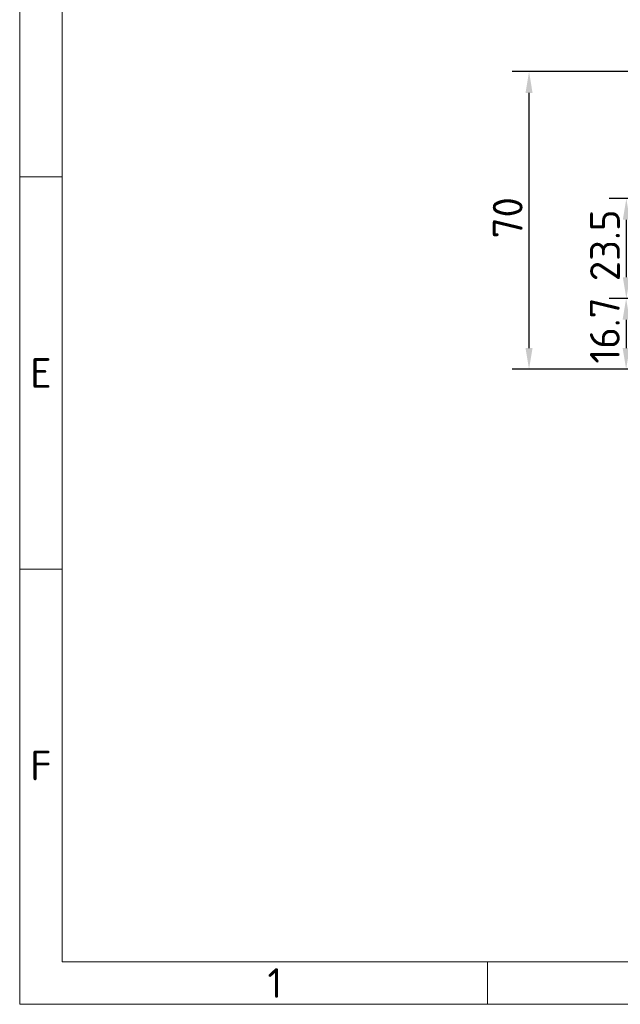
# Model space of a CAD drawing. Header units: millimetres. Extents: x 10 to 830, y 10 to 584.
# Tile 1 of 174: x 10 to 151, y 10 to 242. Entities that reach past the tile are written whole.
import ezdxf

# ---------------------------------------------------------------- set-up
doc = ezdxf.new("R2010")
doc.units = ezdxf.units.MM
doc.header["$LTSCALE"] = 2
doc.layers.add('Bemaßung (ISO)', color=7, linetype='Continuous', lineweight=25)
doc.layers.add('Rahmen (ISO)', color=7, linetype='Continuous', lineweight=70)
doc.styles.add('Bezeichnungstext (ISO)', font='isocpeur.ttf')
doc.styles.add('Notiztext (ISO)', font='isocpeur.ttf')
doc.dimstyles.new('Standard (ISO)', dxfattribs={"dimscale": 2, "dimtxt": 3.5, "dimasz": 2.5, "dimexe": 2, "dimexo": 0, "dimgap": 0.762, "dimtad": 1, "dimtoh": 1, "dimdec": 8, "dimdsep": 46, "dimtxsty": 'Notiztext (ISO)', "dimcen": 0.09, "dimdle": 10, "dimclrd": 256, "dimclre": 256, "dimclrt": 256, "dimadec": 6, "dimazin": 2, "dimtfac": 0.514286, "dimtdec": 3, "dimtmove": 0, "dimatfit": 3, "dimfxl": 1, "dimtolj": 1, "dimlwd": -1, "dimlwe": -1, "dimarcsym": 0})

# ---------------------------------------------------------------- blocks, each defined once
blk = doc.blocks.new('Ränder Basler-A3')
at = {"layer": 'Rahmen (ISO)', "color": 7, "lineweight": 18}
for p, q in [((5, 5), (5, 292)), ((415, 5), (5, 5))]:
    blk.add_line(p, q, dxfattribs=at)
at = {"layer": 'Rahmen (ISO)', "lineweight": 18}
for p, q in [((10, 148.5), (10, 102.33)), ((10, 102.33), (10, 56.17)), ((10, 56.17), (10, 10)), ((10, 10), (410, 10)), ((60, 5), (60, 10))]:
    blk.add_line(p, q, dxfattribs=at)
at = {"layer": 'Rahmen (ISO)', "color": 7, "linetype": 'Continuous', "lineweight": 18}
for p, q in [((10, 102.33), (5, 102.33)), ((10, 56.17), (5, 56.17))]:
    blk.add_line(p, q, dxfattribs=at)
at = {"layer": 'Rahmen (ISO)', "char_height": 3.5, "attachment_point": 5, "style": 'Bezeichnungstext (ISO)'}
for s, insert in [('\\fISOCPEUR|b0|i0;{\\H3.5000;E}', (7.5, 79.25)), ('\\fISOCPEUR|b0|i0;{\\H3.5000;F}', (7.5, 33.08)), ('\\fISOCPEUR|b0|i0;{\\H3.5000;1}', (35, 7.5))]:
    blk.add_mtext(s, dxfattribs=dict(at, insert=insert))
at = {"layer": 'Rahmen (ISO)', "color": 9, "true_color": 0xc0c0c0, "insert": (15, 15), "char_height": 3.5, "attachment_point": 4, "rotation": 90, "style": 'Notiztext (ISO)'}
blk.add_mtext('\\fISOCPEUR|b0|i0;                                                  ', dxfattribs=at)
blk = doc.blocks.new('*D27')
at = {"layer": 'Bemaßung (ISO)', "transparency": 16777216}
for p, q in [((208.49, 199.52), (148.64, 199.52)), ((152.64, 181.02), (152.64, 194.52)), ((208.49, 176.02), (148.64, 176.02))]:
    blk.add_line(p, q, dxfattribs=at)
for points in [[(151.81, 194.52), (153.47, 194.52), (152.64, 199.52)], [(151.81, 181.02), (153.47, 181.02), (152.64, 176.02)]]:
    blk.add_solid(points, dxfattribs=at)
at = {"layer": 'Defpoints', "color": 0, "transparency": 16777216}
for p in [(152.64, 199.52), (208.49, 199.52), (208.49, 176.02)]:
    blk.add_point(p, dxfattribs=at)
at = {"layer": 'Bemaßung (ISO)', "transparency": 16777216, "insert": (144.12, 180.07), "char_height": 7, "attachment_point": 1, "rotation": 90, "style": 'Notiztext (ISO)'}
blk.add_mtext('\\A1;23.5', dxfattribs=at)
blk = doc.blocks.new('*D28')
at = {"layer": 'Bemaßung (ISO)', "transparency": 16777216}
for p, q in [((213.64, 176.02), (148.59, 176.02)), ((152.59, 171.02), (152.59, 164.37)), ((181.76, 159.37), (148.59, 159.37))]:
    blk.add_line(p, q, dxfattribs=at)
for points in [[(151.76, 171.02), (153.42, 171.02), (152.59, 176.02)], [(151.76, 164.37), (153.42, 164.37), (152.59, 159.37)]]:
    blk.add_solid(points, dxfattribs=at)
at = {"layer": 'Defpoints', "color": 0, "transparency": 16777216}
for p in [(213.64, 176.02), (152.59, 159.37), (181.76, 159.37)]:
    blk.add_point(p, dxfattribs=at)
at = {"layer": 'Bemaßung (ISO)', "transparency": 16777216, "insert": (144.07, 160.69), "char_height": 7, "attachment_point": 1, "rotation": 90, "style": 'Notiztext (ISO)'}
blk.add_mtext('\\A1;16.7', dxfattribs=at)
blk = doc.blocks.new('*D30')
at = {"layer": 'Bemaßung (ISO)', "transparency": 16777216}
for p, q in [((190.39, 229.37), (125.76, 229.37)), ((129.76, 164.37), (129.76, 224.37)), ((181.76, 159.37), (125.76, 159.37))]:
    blk.add_line(p, q, dxfattribs=at)
for points in [[(128.93, 224.37), (130.59, 224.37), (129.76, 229.37)], [(128.93, 164.37), (130.59, 164.37), (129.76, 159.37)]]:
    blk.add_solid(points, dxfattribs=at)
at = {"layer": 'Defpoints', "color": 0, "transparency": 16777216}
for p in [(129.76, 229.37), (190.39, 229.37), (181.76, 159.37)]:
    blk.add_point(p, dxfattribs=at)
at = {"layer": 'Bemaßung (ISO)', "transparency": 16777216, "insert": (121.24, 190.17), "char_height": 7, "attachment_point": 1, "rotation": 90, "style": 'Notiztext (ISO)'}
blk.add_mtext('\\A1;70', dxfattribs=at)

msp = doc.modelspace()

# ---------------------------------------------------------------- block references
at = {"xscale": 2, "yscale": 2, "zscale": 2}
msp.add_blockref('Ränder Basler-A3', (0, 0), dxfattribs=at)

# ---------------------------------------------------------------- dimensions: what is measured, and where the dimension line sits
at = {"layer": 'Bemaßung (ISO)'}
for base, p1, p2, override, picture, middle in [((129.760026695, 229.3663947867), (181.760026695, 159.3663947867), (190.3914896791, 229.3663947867), {"dimgap": 0.762, "dimtoh": 0, "dimdec": 8, "dimtol": 0, "dimlim": 0, "dimtp": 0, "dimtm": 0, "dimtdec": 3, "dimtofl": 0, "dimatfit": 1}, '*D30', (129.760026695, 194.3663947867)), ((152.6394902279, 199.5164240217), (208.4850472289, 176.0164240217), (208.4850472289, 199.5164240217), {"dimgap": 0.762, "dimtoh": 0, "dimdec": 8, "dimtol": 0, "dimlim": 0, "dimtp": 0, "dimtm": 0, "dimtdec": 3, "dimtofl": 0, "dimatfit": 1}, '*D27', (152.6394902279, 187.7664240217)), ((152.58998055, 159.36639479), (213.63504723, 176.01642402), (181.76002669, 159.36639479), {"dimgap": 0.762, "dimtoh": 0, "dimdec": 1, "dimtol": 0, "dimlim": 0, "dimtp": 0, "dimtm": 0, "dimtdec": 3, "dimtofl": 0, "dimatfit": 1}, '*D28', (152.58998055, 167.6914094))]:
    dim = msp.add_linear_dim(base=base, p1=p1, p2=p2, angle=90, dimstyle='Standard (ISO)', override=override, dxfattribs=at)
    dim.commit()
    dim.dimension.update_dxf_attribs({"geometry": picture, "text_midpoint": middle, "dimtype": 160})

doc.saveas('drawing.dxf')
